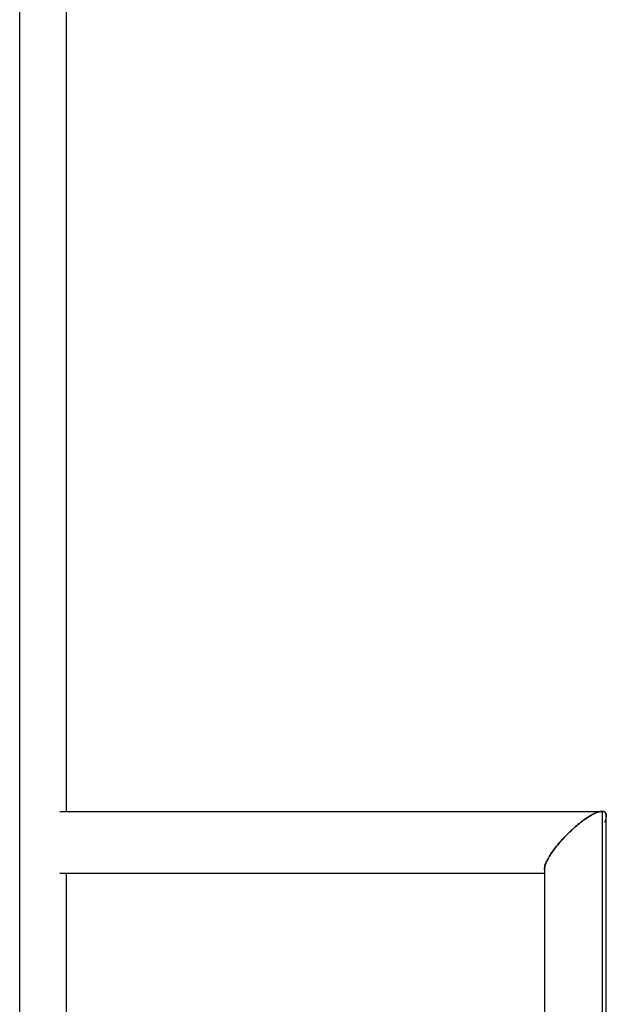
# Paper-space layout '_Superior' of a CAD drawing. Header units: millimetres. Extents: x -208 to 209, y -1450 to 0.
# Tile 18 of 19: x 0 to 114, y -1104 to -913. Entities that reach past the tile are written whole.
import ezdxf

# ---------------------------------------------------------------- set-up
doc = ezdxf.new("R2010")
doc.units = ezdxf.units.MM

psp = doc.layouts.new('_Superior')

# ---------------------------------------------------------------- linework, layer by layer
at = {"color": 7, "linetype": 'Continuous', "lineweight": 25}
for p, q in [((9, -9.37), (9, -1067)), ((0, -1450), (0, -26)), ((7.79, -1067), (113.07, -1067)), ((113.07, -1067), (113.07, -1106.55)), ((113.88, -1106.59), (113.88, -1067.8)), ((101.88, -1078.2), (101.88, -1106.55)), ((7.79, -1079), (101.88, -1079)), ((9, -1079), (9, -1166.95))]:
    psp.add_line(p, q, dxfattribs=at)
for points, knots in [([(101.9, -1078.28), (101.9, -1078.11), (101.9, -1077.71), (102.3, -1076.63), (103.23, -1075.03), (104.82, -1073), (106.74, -1070.98), (108.59, -1069.36), (110.1, -1068.26), (111.24, -1067.58), (112.28, -1067.1), (112.82, -1067.03), (113.07, -1067)], [0, 0, 0, 0, 0.057209, 0.134311, 0.278785, 0.422881, 0.566976, 0.71145, 0.788548, 0.856635, 0.930652, 1, 1, 1, 1]), ([(113.07, -1067), (112.82, -1067.03), (112.29, -1067.1), (111.24, -1067.58), (110.11, -1068.26), (108.59, -1069.36), (106.74, -1070.98), (104.82, -1073), (103.23, -1075.03), (102.3, -1076.63), (101.91, -1077.67), (101.9, -1078.04), (101.9, -1078.17)], [0, 0, 0, 0, 0.070086, 0.144891, 0.213701, 0.291623, 0.437636, 0.583505, 0.729374, 0.875387, 0.953304, 1, 1, 1, 1]), ([(113.07, -1067), (113.27, -1067.03), (113.69, -1067.1), (113.91, -1067.57), (113.83, -1068.27), (113.72, -1068.79), (113.52, -1069.13), (113.52, -1069.13)], [0, 0, 0, 0, 0.239935, 0.496039, 0.731602, 0.998373, 1, 1, 1, 1]), ([(113.88, -1067.8), (113.88, -1067.77), (113.87, -1067.7), (113.86, -1067.6), (113.84, -1067.51), (113.81, -1067.42), (113.78, -1067.34), (113.74, -1067.28), (113.67, -1067.2), (113.57, -1067.12), (113.43, -1067.05), (113.27, -1067.01), (113.14, -1067), (113.07, -1067)], [0, 0, 0, 0, 0.0751329, 0.1489701, 0.2215661, 0.2929785, 0.3632678, 0.4324972, 0.5007332, 0.6279708, 0.7532439, 0.8770737, 1, 1, 1, 1])]:
    psp.add_open_spline(points, degree=3, knots=knots, dxfattribs=at)

doc.saveas('drawing.dxf')
